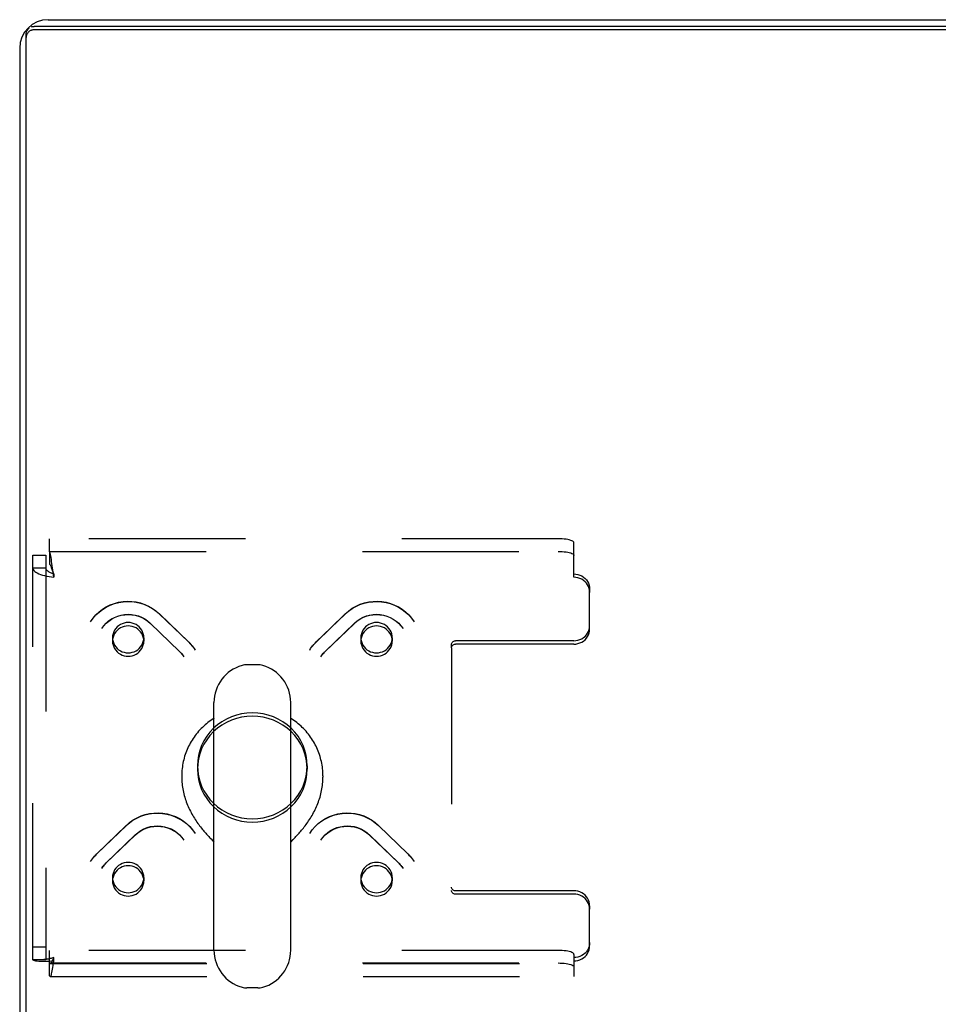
# Model space of a CAD drawing. Header units: inches. Extents: x 0 to 227, y 0 to 147.
# Tile 184 of 256: x 39.48 to 46.8, y 128.28 to 136.12. Entities that reach past the tile are written whole.
import ezdxf

# ---------------------------------------------------------------- set-up
doc = ezdxf.new("R2010")
doc.units = ezdxf.units.IN
doc.header["$LTSCALE"] = 12.466667
doc.header["$MEASUREMENT"] = 0
doc.linetypes.add('HIDDEN', pattern=[0.2, 0.1, -0.1])
doc.layers.get('0').update_dxf_attribs({"linetype": 'CONTINUOUS'})
doc.layers.add('DEFAULT_2', color=8, linetype='HIDDEN')

msp = doc.modelspace()

# ---------------------------------------------------------------- linework, layer by layer
at = {"color": 3, "linetype": 'Continuous'}
for p, q in [((39.7019, 136.1239), (99.2499, 136.1239)), ((99.3614, 136.0702), (39.5904, 136.0702)), ((39.4759, 135.8979), (39.4759, 124.3499))]:
    msp.add_line(p, q, dxfattribs=at)
at = {"color": 7, "linetype": 'Continuous'}
for p, q in [((39.5279, 124.2503), (39.5279, 136.0098)), ((99.3614, 136.0433), (39.5904, 136.0433)), ((41.3736, 130.9823), (41.2862, 130.9823)), ((41.0239, 128.7074), (41.0239, 130.6822)), ((41.6359, 128.7074), (41.6359, 130.6822)), ((40.7674, 130.0983), (40.7674, 130.0881)), ((41.8924, 130.0983), (41.8924, 130.0881)), ((41.6359, 129.57), (41.6542, 129.5891)), ((41.6542, 129.5891), (41.6649, 129.6004)), ((41.3736, 128.4073), (41.2862, 128.4073))]:
    msp.add_line(p, q, dxfattribs=at)
at = {"color": 3, "linetype": 'Continuous'}
for points in [[(39.5279, 136.0098), (39.5281, 136.0146), (39.5287, 136.0193), (39.5296, 136.0239), (39.531, 136.0285), (39.5327, 136.0329), (39.5347, 136.0372), (39.5371, 136.0414), (39.5398, 136.0453), (39.5429, 136.049), (39.5462, 136.0525), (39.5498, 136.0557), (39.5537, 136.0587)], [(39.5711, 136.0673), (39.5758, 136.0685), (39.5806, 136.0695), (39.5855, 136.07), (39.5904, 136.0702)]]:
    msp.add_lwpolyline(points, dxfattribs=at)
at = {"color": 7, "linetype": 'Continuous'}
for points in [[(39.531, 136.0016), (39.5296, 135.997), (39.5287, 135.9924), (39.5281, 135.9877), (39.5279, 135.9829)], [(39.5904, 136.0433), (39.5855, 136.0431), (39.5806, 136.0425), (39.5758, 136.0416), (39.5711, 136.0403), (39.5665, 136.0387), (39.562, 136.0367), (39.5578, 136.0344), (39.5537, 136.0318), (39.5498, 136.0288), (39.5462, 136.0256), (39.5429, 136.0221), (39.5398, 136.0184), (39.5371, 136.0145), (39.5347, 136.0103), (39.5327, 136.006), (39.531, 136.0016)], [(41.0239, 130.5562), (41.0231, 130.5557), (41.0108, 130.5477), (40.9988, 130.5394), (40.987, 130.5309), (40.9754, 130.522), (40.9641, 130.5129), (40.9531, 130.5034), (40.9423, 130.4937), (40.9317, 130.4837), (40.9215, 130.4735), (40.9115, 130.463), (40.9018, 130.4523), (40.8924, 130.4413), (40.8833, 130.43), (40.8745, 130.4186), (40.866, 130.4069), (40.8578, 130.395), (40.85, 130.383), (40.8425, 130.3707), (40.8353, 130.3583), (40.8285, 130.3456), (40.822, 130.3328), (40.8159, 130.3199), (40.8101, 130.3067), (40.8046, 130.2935), (40.7995, 130.2801), (40.7948, 130.2666), (40.7905, 130.253), (40.7865, 130.2393), (40.7829, 130.2254), (40.7797, 130.2115), (40.7768, 130.1975), (40.7743, 130.1835), (40.7722, 130.1694), (40.7705, 130.1552), (40.7691, 130.141), (40.7682, 130.1268), (40.7676, 130.1126), (40.7674, 130.0983)], [(41.8924, 130.0983), (41.8922, 130.1125), (41.8916, 130.1268), (41.8907, 130.141), (41.8893, 130.1552), (41.8876, 130.1693), (41.8855, 130.1835), (41.883, 130.1975), (41.8802, 130.2115), (41.8769, 130.2254), (41.8733, 130.2392), (41.8694, 130.2529), (41.865, 130.2666), (41.8603, 130.2801), (41.8552, 130.2934), (41.8498, 130.3067), (41.844, 130.3198), (41.8378, 130.3328), (41.8313, 130.3456), (41.8245, 130.3582), (41.8173, 130.3707), (41.8098, 130.3829), (41.802, 130.395), (41.7938, 130.4069), (41.7853, 130.4186), (41.7765, 130.43), (41.7674, 130.4413), (41.758, 130.4522), (41.7483, 130.463), (41.7384, 130.4735), (41.7281, 130.4837), (41.7176, 130.4937), (41.7067, 130.5034), (41.6957, 130.5129), (41.6844, 130.522), (41.6728, 130.5309), (41.661, 130.5395), (41.649, 130.5477), (41.6367, 130.5557), (41.6359, 130.5562)], [(40.7674, 130.0881), (40.7676, 130.0748), (40.7681, 130.0614), (40.7689, 130.048), (40.7701, 130.0346), (40.7716, 130.0212), (40.7734, 130.0078), (40.7755, 129.9944), (40.778, 129.9811), (40.7807, 129.9678), (40.7838, 129.9545), (40.7872, 129.9414), (40.7908, 129.9283), (40.7948, 129.9153), (40.7991, 129.9024), (40.8036, 129.8896), (40.8083, 129.877), (40.8134, 129.8645), (40.8186, 129.8521), (40.8241, 129.8399), (40.8298, 129.8279), (40.8357, 129.816), (40.8418, 129.8043), (40.8481, 129.7929), (40.8545, 129.7816), (40.8611, 129.7705), (40.8678, 129.7597), (40.8746, 129.749), (40.8815, 129.7386), (40.8884, 129.7285), (40.8954, 129.7185), (40.9025, 129.7089), (40.9096, 129.6994), (40.9166, 129.6903), (40.9237, 129.6813), (40.9307, 129.6727), (40.9376, 129.6643), (40.9445, 129.6561), (40.9513, 129.6482), (40.958, 129.6406), (40.9645, 129.6332), (40.9709, 129.6262), (40.9772, 129.6193), (40.9833, 129.6128), (40.9892, 129.6064), (40.9949, 129.6004), (41.0004, 129.5946), (41.0239, 129.57)], [(41.6649, 129.6004), (41.6707, 129.6065), (41.6766, 129.6128), (41.6827, 129.6194), (41.6889, 129.6262), (41.6953, 129.6333), (41.7019, 129.6406), (41.7086, 129.6483), (41.7153, 129.6561), (41.7222, 129.6643), (41.7292, 129.6727), (41.7362, 129.6814), (41.7432, 129.6903), (41.7503, 129.6995), (41.7574, 129.7089), (41.7644, 129.7186), (41.7714, 129.7285), (41.7784, 129.7387), (41.7853, 129.7491), (41.7921, 129.7597), (41.7988, 129.7706), (41.8053, 129.7816), (41.8117, 129.7929), (41.818, 129.8044), (41.8241, 129.8161), (41.83, 129.8279), (41.8357, 129.8399), (41.8412, 129.8522), (41.8465, 129.8645), (41.8515, 129.877), (41.8563, 129.8897), (41.8608, 129.9024), (41.865, 129.9153), (41.869, 129.9283), (41.8727, 129.9414), (41.876, 129.9546), (41.8791, 129.9678), (41.8819, 129.9811), (41.8843, 129.9944), (41.8865, 130.0078), (41.8883, 130.0212), (41.8898, 130.0346), (41.8909, 130.048), (41.8917, 130.0614), (41.8922, 130.0748), (41.8924, 130.0881)]]:
    msp.add_lwpolyline(points, dxfattribs=at)
at = {"color": 3, "linetype": 'Continuous'}
msp.add_arc((39.7019, 135.8979), 0.226, 90, 180, dxfattribs=at)
at = {"color": 7, "linetype": 'Continuous'}
for centre, radius, start, end in [((41.3299, 130.6823), 0.306, 105.63034, 180), ((41.2862, 130.8385), 0.1437, 90, 105.63034), ((41.3736, 130.8385), 0.1437, 74.36966, 90), ((41.3299, 130.6823), 0.306, 0, 74.36966), ((41.3299, 128.7073), 0.306, 180, 254.36966), ((41.3299, 128.7073), 0.306, 285.63034, 360), ((41.2862, 128.551), 0.1437, 254.36966, 270), ((41.3736, 128.551), 0.1437, 270, 285.63034)]:
    msp.add_arc(centre, radius, start, end, dxfattribs=at)
at = {"layer": 'DEFAULT_2', "color": 8, "linetype": 'HIDDEN'}
for p, q in [((39.7139, 131.8844), (39.7139, 131.9868)), ((43.7674, 131.9868), (39.7139, 131.9868)), ((43.8924, 131.6799), (43.8924, 131.9544)), ((39.5799, 128.6331), (39.5799, 131.8574)), ((39.5799, 131.8574), (39.6839, 131.8574)), ((39.6839, 131.8574), (39.6839, 128.6331)), ((39.7139, 131.8863), (43.7674, 131.8863)), ((39.7139, 131.8844), (39.7139, 131.784)), ((39.5799, 131.755), (39.6839, 131.755)), ((39.7414, 131.7231), (39.7375, 131.7542)), ((39.7446, 131.7137), (39.7375, 131.7348)), ((39.7446, 131.6982), (39.7414, 131.7231)), ((39.7469, 131.7068), (39.7446, 131.7137)), ((39.7469, 131.6799), (39.7446, 131.6982)), ((39.7469, 131.7068), (39.7469, 131.6799)), ((44.0174, 131.5861), (44.0174, 131.5592)), ((44.0174, 131.2677), (44.0174, 131.5592)), ((40.5878, 131.3894), (40.8208, 131.1644)), ((40.5894, 131.3874), (40.8224, 131.1623)), ((41.8374, 131.1623), (42.0704, 131.3874)), ((41.839, 131.1644), (42.072, 131.3894)), ((40.5156, 131.3146), (40.7485, 131.0896)), ((40.5171, 131.3126), (40.7501, 131.0876)), ((41.9097, 131.0876), (42.1427, 131.3126)), ((41.9113, 131.0896), (42.1442, 131.3146)), ((40.2154, 131.1986), (40.2154, 131.1716)), ((40.4654, 131.1986), (40.4654, 131.1716)), ((42.1945, 131.1986), (42.1945, 131.1716)), ((42.4445, 131.1986), (42.4445, 131.1716)), ((42.9174, 131.118), (42.9174, 131.1449)), ((43.8924, 131.1739), (42.9474, 131.1739)), ((43.8924, 131.1469), (42.9474, 131.1469)), ((42.9174, 131.118), (42.9174, 129.1837)), ((40.8924, 130.1778), (40.8924, 130.1508)), ((41.7674, 130.1778), (41.7674, 130.1508)), ((40.0913, 129.4757), (40.3242, 129.7007)), ((40.0929, 129.4777), (40.3258, 129.7027)), ((42.334, 129.7027), (42.567, 129.4777)), ((42.3356, 129.7007), (42.5686, 129.4757)), ((40.1636, 129.4009), (40.3965, 129.626)), ((40.1651, 129.4029), (40.3981, 129.6279)), ((42.2617, 129.6279), (42.4947, 129.4029)), ((42.2633, 129.626), (42.4963, 129.4009)), ((40.2154, 129.2869), (40.2154, 129.26)), ((40.4654, 129.2869), (40.4654, 129.26)), ((42.1945, 129.2869), (42.1945, 129.26)), ((42.4445, 129.2869), (42.4445, 129.26)), ((43.8924, 129.1816), (42.9474, 129.1816)), ((43.8924, 129.1547), (42.9474, 129.1547)), ((44.0174, 129.0609), (44.0174, 129.034)), ((44.0174, 128.7425), (44.0174, 129.034)), ((39.5799, 128.7355), (39.6839, 128.7355)), ((39.7139, 128.5037), (39.7139, 128.7065)), ((43.7674, 128.7065), (39.7139, 128.7065)), ((39.5799, 128.6331), (39.6839, 128.6331)), ((39.7469, 128.6218), (39.7469, 128.6487)), ((43.8924, 128.6742), (43.8924, 128.6218)), ((43.8924, 128.6218), (43.8924, 128.498)), ((39.7139, 128.6061), (43.7674, 128.6061)), ((39.7194, 128.602), (43.8924, 128.602)), ((39.7194, 128.498), (43.8924, 128.498))]:
    msp.add_line(p, q, dxfattribs=at)
for points in [[(43.8924, 131.9544), (43.8913, 131.9587), (43.8882, 131.9628), (43.8829, 131.9668), (43.8757, 131.9706), (43.8666, 131.9741), (43.8558, 131.9773), (43.8435, 131.9801), (43.8299, 131.9825), (43.8152, 131.9843), (43.7998, 131.9857), (43.7839, 131.9865), (43.7674, 131.9868)], [(39.7375, 131.7542), (39.7351, 131.7723), (39.7328, 131.7899), (39.7304, 131.8066), (39.7281, 131.8223), (39.7257, 131.8367), (39.7233, 131.8497), (39.721, 131.8611), (39.7186, 131.8708), (39.7163, 131.8786), (39.7139, 131.8844)], [(43.7674, 131.8863), (43.7839, 131.8861), (43.7998, 131.8852), (43.8152, 131.8839), (43.8299, 131.882), (43.8435, 131.8796), (43.8558, 131.8769), (43.8666, 131.8737), (43.8757, 131.8702), (43.8829, 131.8664), (43.8882, 131.8624), (43.8913, 131.8582), (43.8924, 131.854)], [(39.7375, 131.7348), (39.7351, 131.7417), (39.7328, 131.7483), (39.7304, 131.7546), (39.7281, 131.7605), (39.7257, 131.766), (39.7233, 131.7709), (39.721, 131.7752), (39.7186, 131.7788), (39.7163, 131.7818), (39.7139, 131.784)], [(39.5799, 131.755), (39.581, 131.7479), (39.5841, 131.7408), (39.5893, 131.7339), (39.5964, 131.7271), (39.6055, 131.7206), (39.6163, 131.7144), (39.6288, 131.7085), (39.6428, 131.703), (39.6581, 131.6979), (39.6745, 131.6933), (39.6918, 131.6892), (39.7097, 131.6855), (39.7282, 131.6824), (39.7469, 131.6799)], [(39.6839, 131.755), (39.6843, 131.7509), (39.6855, 131.7468), (39.6874, 131.7428), (39.6901, 131.7388), (39.6936, 131.7349), (39.6977, 131.7312), (39.7024, 131.7275), (39.7076, 131.724), (39.7134, 131.7207), (39.7196, 131.7175), (39.7261, 131.7146), (39.7329, 131.7118), (39.7399, 131.7092), (39.7469, 131.7068)], [(43.8924, 131.7068), (43.9089, 131.7058), (43.9248, 131.7027), (43.9402, 131.6976), (43.9549, 131.6906), (43.9685, 131.6819), (43.9808, 131.6715), (43.9916, 131.6596), (44.0007, 131.6464), (44.0079, 131.6323), (44.0132, 131.6173), (44.0163, 131.602), (44.0174, 131.5861)], [(44.0174, 131.5592), (44.0163, 131.575), (44.0132, 131.5904), (44.0079, 131.6054), (44.0007, 131.6195), (43.9916, 131.6327), (43.9808, 131.6445), (43.9685, 131.6549), (43.9549, 131.6637), (43.9402, 131.6707), (43.9248, 131.6758), (43.9089, 131.6788), (43.8924, 131.6799)], [(40.0407, 131.3254), (40.0606, 131.3537), (40.0834, 131.3799), (40.1088, 131.4039), (40.1365, 131.4252), (40.1663, 131.4438), (40.1977, 131.4594), (40.2306, 131.4718), (40.2645, 131.4809), (40.2992, 131.4867), (40.3343, 131.489), (40.3694, 131.4878), (40.4042, 131.4833), (40.4383, 131.4754), (40.4714, 131.4642), (40.5033, 131.4498), (40.5335, 131.4324), (40.5617, 131.4122), (40.5878, 131.3894)], [(40.0407, 131.3254), (40.0606, 131.3535), (40.0834, 131.3795), (40.1088, 131.4032), (40.1365, 131.4242), (40.1662, 131.4425), (40.1977, 131.4578), (40.2306, 131.47), (40.2647, 131.4789), (40.2994, 131.4845), (40.3346, 131.4868), (40.3699, 131.4857), (40.4048, 131.4811), (40.4391, 131.4732), (40.4725, 131.4621), (40.5045, 131.4478), (40.5349, 131.4304), (40.5633, 131.4102), (40.5894, 131.3874)], [(42.0704, 131.3874), (42.0965, 131.4102), (42.1249, 131.4304), (42.1553, 131.4477), (42.1872, 131.462), (42.2205, 131.4732), (42.2548, 131.4811), (42.2898, 131.4856), (42.325, 131.4868), (42.3602, 131.4846), (42.395, 131.479), (42.429, 131.47), (42.462, 131.4578), (42.4935, 131.4425), (42.5233, 131.4243), (42.551, 131.4032), (42.5764, 131.3796), (42.5992, 131.3535), (42.6192, 131.3254)], [(42.072, 131.3894), (42.0982, 131.4123), (42.1266, 131.4326), (42.1571, 131.4501), (42.1891, 131.4645), (42.2225, 131.4757), (42.2568, 131.4835), (42.2917, 131.488), (42.3269, 131.4889), (42.3619, 131.4865), (42.3966, 131.4806), (42.4304, 131.4714), (42.4631, 131.459), (42.4943, 131.4434), (42.5238, 131.4249), (42.5513, 131.4036), (42.5765, 131.3798), (42.5992, 131.3536), (42.6192, 131.3254)], [(40.1293, 131.271), (40.1454, 131.2931), (40.1639, 131.3134), (40.1847, 131.3316), (40.2075, 131.3475), (40.2319, 131.3607), (40.2577, 131.3712), (40.2845, 131.3788), (40.312, 131.3834), (40.3399, 131.385), (40.3677, 131.3836), (40.3952, 131.379), (40.422, 131.3716), (40.4477, 131.3612), (40.4721, 131.3482), (40.4948, 131.3325), (40.5156, 131.3146)], [(40.1293, 131.271), (40.1455, 131.2931), (40.1643, 131.3133), (40.1852, 131.3312), (40.2081, 131.3467), (40.2326, 131.3596), (40.2585, 131.3697), (40.2853, 131.377), (40.3129, 131.3814), (40.3408, 131.3829), (40.3686, 131.3814), (40.3962, 131.3769), (40.423, 131.3694), (40.4489, 131.3592), (40.4734, 131.3462), (40.4963, 131.3306), (40.5171, 131.3126)], [(42.1427, 131.3126), (42.1635, 131.3306), (42.1864, 131.3462), (42.2109, 131.3592), (42.2367, 131.3694), (42.2635, 131.3768), (42.291, 131.3813), (42.3189, 131.3829), (42.3468, 131.3815), (42.3743, 131.3771), (42.4012, 131.3698), (42.4271, 131.3596), (42.4516, 131.3467), (42.4746, 131.3312), (42.4955, 131.3133), (42.5143, 131.2932), (42.5305, 131.271)], [(42.1442, 131.3146), (42.1651, 131.3326), (42.1879, 131.3483), (42.2124, 131.3614), (42.2383, 131.3717), (42.2652, 131.3792), (42.2927, 131.3836), (42.3206, 131.385), (42.3485, 131.3834), (42.3759, 131.3787), (42.4027, 131.371), (42.4284, 131.3605), (42.4527, 131.3473), (42.4753, 131.3315), (42.496, 131.3133), (42.5144, 131.2931), (42.5305, 131.271)], [(40.3404, 131.3193), (40.324, 131.3183), (40.308, 131.3152), (40.2925, 131.3101), (40.2779, 131.3031), (40.2643, 131.2943), (40.252, 131.2839), (40.2412, 131.2721), (40.2321, 131.2589), (40.2249, 131.2448), (40.2196, 131.2298), (40.2164, 131.2143), (40.2154, 131.1986)], [(40.3404, 131.2924), (40.324, 131.2913), (40.308, 131.2883), (40.2925, 131.2832), (40.2779, 131.2762), (40.2643, 131.2674), (40.252, 131.257), (40.2412, 131.2451), (40.2321, 131.232), (40.2249, 131.2178), (40.2196, 131.2029), (40.2164, 131.1874), (40.2154, 131.1716)], [(40.4287, 131.2839), (40.4164, 131.2943), (40.4029, 131.3031), (40.3882, 131.3101), (40.3727, 131.3152), (40.3567, 131.3183), (40.3404, 131.3193)], [(40.4287, 131.257), (40.4164, 131.2674), (40.4029, 131.2762), (40.3882, 131.2832), (40.3727, 131.2883), (40.3567, 131.2913), (40.3404, 131.2924)], [(42.3195, 131.3193), (42.3032, 131.3183), (42.2871, 131.3152), (42.2716, 131.3101), (42.257, 131.3031), (42.2434, 131.2943), (42.2311, 131.2839)], [(42.3195, 131.2924), (42.3032, 131.2913), (42.2871, 131.2883), (42.2716, 131.2832), (42.257, 131.2762), (42.2434, 131.2674), (42.2311, 131.257)], [(42.4445, 131.1986), (42.4434, 131.2143), (42.4402, 131.2298), (42.435, 131.2448), (42.4277, 131.2589), (42.4186, 131.2721), (42.4079, 131.2839), (42.3956, 131.2943), (42.382, 131.3031), (42.3673, 131.3101), (42.3518, 131.3152), (42.3358, 131.3183), (42.3195, 131.3193)], [(42.4445, 131.1716), (42.4434, 131.1874), (42.4402, 131.2029), (42.435, 131.2178), (42.4277, 131.232), (42.4186, 131.2451), (42.4079, 131.257), (42.3956, 131.2674), (42.382, 131.2762), (42.3673, 131.2832), (42.3518, 131.2883), (42.3358, 131.2913), (42.3195, 131.2924)], [(43.8924, 131.1739), (43.9089, 131.1749), (43.9248, 131.178), (43.9402, 131.1831), (43.9549, 131.19), (43.9685, 131.1988), (43.9808, 131.2092), (43.9916, 131.2211), (44.0007, 131.2342), (44.0079, 131.2484), (44.0132, 131.2634), (44.0163, 131.2787), (44.0174, 131.2946)], [(40.4654, 131.1986), (40.4643, 131.2143), (40.4611, 131.2298), (40.4558, 131.2448), (40.4486, 131.2589), (40.4396, 131.2719), (40.4287, 131.2839)], [(40.4654, 131.1716), (40.4643, 131.1874), (40.4611, 131.2029), (40.4558, 131.2178), (40.4486, 131.232), (40.4396, 131.245), (40.4287, 131.257)], [(42.2311, 131.2839), (42.2202, 131.2719), (42.2112, 131.2589), (42.204, 131.2448), (42.1987, 131.2298), (42.1956, 131.2143), (42.1945, 131.1986)], [(42.2311, 131.257), (42.2202, 131.245), (42.2112, 131.232), (42.204, 131.2178), (42.1987, 131.2029), (42.1956, 131.1874), (42.1945, 131.1716)], [(43.8924, 131.1469), (43.9089, 131.148), (43.9248, 131.1511), (43.9402, 131.1562), (43.9549, 131.1631), (43.9685, 131.1719), (43.9808, 131.1823), (43.9916, 131.1942), (44.0007, 131.2073), (44.0079, 131.2215), (44.0132, 131.2364), (44.0163, 131.2518), (44.0174, 131.2677)], [(40.2154, 131.1986), (40.2164, 131.1828), (40.2196, 131.1673), (40.2249, 131.1524), (40.2321, 131.1382), (40.2412, 131.1251), (40.252, 131.1132)], [(40.2154, 131.1716), (40.2164, 131.1559), (40.2196, 131.1404), (40.2249, 131.1254), (40.2321, 131.1113), (40.2412, 131.0981), (40.252, 131.0863)], [(40.3404, 131.0778), (40.3568, 131.0789), (40.3727, 131.0819), (40.3882, 131.087), (40.4029, 131.094), (40.4164, 131.1028), (40.4287, 131.1132), (40.4395, 131.1251), (40.4486, 131.1382), (40.4558, 131.1524), (40.4611, 131.1673), (40.4643, 131.1828), (40.4654, 131.1986)], [(40.3404, 131.0509), (40.3568, 131.052), (40.3727, 131.055), (40.3882, 131.0601), (40.4029, 131.0671), (40.4164, 131.0759), (40.4287, 131.0863), (40.4395, 131.0981), (40.4486, 131.1113), (40.4558, 131.1254), (40.4611, 131.1404), (40.4643, 131.1559), (40.4654, 131.1716)], [(40.8208, 131.1644), (40.8305, 131.1546), (40.8399, 131.1444), (40.8488, 131.1339), (40.8573, 131.123), (40.8654, 131.1119), (40.873, 131.1004)], [(40.8224, 131.1623), (40.8319, 131.1528), (40.8409, 131.143), (40.8496, 131.1328), (40.8578, 131.1223), (40.8656, 131.1115)], [(41.7868, 131.1004), (41.7944, 131.1119), (41.8025, 131.123), (41.811, 131.1339), (41.8199, 131.1444), (41.8293, 131.1546), (41.839, 131.1644)], [(41.7942, 131.1115), (41.802, 131.1223), (41.8102, 131.1328), (41.8189, 131.143), (41.828, 131.1528), (41.8374, 131.1623)], [(42.1945, 131.1986), (42.1956, 131.1828), (42.1987, 131.1673), (42.204, 131.1524), (42.2112, 131.1382), (42.2203, 131.1251), (42.2311, 131.1132), (42.2434, 131.1028), (42.257, 131.094), (42.2716, 131.087), (42.2871, 131.0819), (42.303, 131.0789), (42.3195, 131.0778)], [(42.1945, 131.1716), (42.1956, 131.1559), (42.1987, 131.1404), (42.204, 131.1254), (42.2112, 131.1113), (42.2203, 131.0981), (42.2311, 131.0863), (42.2434, 131.0759), (42.257, 131.0671), (42.2716, 131.0601), (42.2871, 131.055), (42.303, 131.052), (42.3195, 131.0509)], [(42.4079, 131.1132), (42.4186, 131.1251), (42.4277, 131.1382), (42.435, 131.1524), (42.4402, 131.1673), (42.4434, 131.1828), (42.4445, 131.1986)], [(42.4079, 131.0863), (42.4186, 131.0981), (42.4277, 131.1113), (42.435, 131.1254), (42.4402, 131.1404), (42.4434, 131.1559), (42.4445, 131.1716)], [(42.9174, 131.1449), (42.918, 131.1506), (42.9197, 131.156), (42.9225, 131.161), (42.9262, 131.1654), (42.9308, 131.169), (42.9359, 131.1717), (42.9415, 131.1733), (42.9474, 131.1739)], [(42.9174, 131.118), (42.918, 131.1237), (42.9197, 131.1291), (42.9225, 131.1341), (42.9262, 131.1385), (42.9308, 131.1421), (42.9359, 131.1447), (42.9415, 131.1464), (42.9474, 131.1469)], [(40.252, 131.1132), (40.2644, 131.1027), (40.2779, 131.094), (40.2925, 131.087), (40.308, 131.0819), (40.3239, 131.0789), (40.3404, 131.0778)], [(40.252, 131.0863), (40.2644, 131.0758), (40.2779, 131.0671), (40.2925, 131.0601), (40.308, 131.055), (40.3239, 131.052), (40.3404, 131.0509)], [(40.7485, 131.0896), (40.7552, 131.0829), (40.7616, 131.0759), (40.7677, 131.0688), (40.7736, 131.0614), (40.7791, 131.0538), (40.7844, 131.046)], [(40.7501, 131.0876), (40.7565, 131.0812), (40.7626, 131.0746), (40.7684, 131.0678), (40.774, 131.0607), (40.7793, 131.0534)], [(41.8755, 131.046), (41.8807, 131.0538), (41.8862, 131.0614), (41.8921, 131.0688), (41.8982, 131.0759), (41.9046, 131.0829), (41.9113, 131.0896)], [(41.8805, 131.0534), (41.8858, 131.0607), (41.8914, 131.0678), (41.8972, 131.0746), (41.9034, 131.0812), (41.9097, 131.0876)], [(42.3195, 131.0778), (42.3359, 131.0789), (42.3518, 131.0819), (42.3673, 131.087), (42.382, 131.094), (42.3954, 131.1027), (42.4079, 131.1132)], [(42.3195, 131.0509), (42.3359, 131.052), (42.3518, 131.055), (42.3673, 131.0601), (42.382, 131.0671), (42.3954, 131.0758), (42.4079, 131.0863)], [(41.3299, 130.6003), (41.2868, 130.5983), (41.2446, 130.5922), (41.2029, 130.5821), (41.1625, 130.5682), (41.1237, 130.5504), (41.0868, 130.5291), (41.0524, 130.5044), (41.0206, 130.4766), (40.9917, 130.4458), (40.9661, 130.4125), (40.9441, 130.377), (40.9257, 130.3395), (40.9113, 130.3004), (40.9008, 130.2602), (40.8945, 130.2192), (40.8924, 130.1778)], [(41.7674, 130.1778), (41.7653, 130.2192), (41.759, 130.2602), (41.7486, 130.3004), (41.7341, 130.3395), (41.7157, 130.377), (41.6937, 130.4125), (41.6681, 130.4458), (41.6393, 130.4766), (41.6074, 130.5044), (41.573, 130.5291), (41.5361, 130.5504), (41.4973, 130.5682), (41.4569, 130.5821), (41.4153, 130.5922), (41.373, 130.5983), (41.3299, 130.6003)], [(41.3299, 130.5734), (41.2868, 130.5714), (41.2446, 130.5653), (41.2029, 130.5552), (41.1625, 130.5413), (41.1237, 130.5235), (41.0868, 130.5022), (41.0524, 130.4775), (41.0206, 130.4497), (40.9917, 130.4189), (40.9661, 130.3856), (40.9441, 130.35), (40.9257, 130.3126), (40.9113, 130.2735), (40.9008, 130.2333), (40.8945, 130.1923), (40.8924, 130.1508)], [(41.7674, 130.1508), (41.7653, 130.1923), (41.759, 130.2333), (41.7486, 130.2735), (41.7341, 130.3126), (41.7157, 130.35), (41.6937, 130.3856), (41.6681, 130.4189), (41.6393, 130.4497), (41.6074, 130.4775), (41.573, 130.5022), (41.5361, 130.5235), (41.4973, 130.5413), (41.4569, 130.5552), (41.4153, 130.5653), (41.373, 130.5714), (41.3299, 130.5734)], [(40.8924, 130.1778), (40.8945, 130.1363), (40.9008, 130.0953), (40.9113, 130.0551), (40.9257, 130.016), (40.9441, 129.9786), (40.9661, 129.943), (40.9917, 129.9097), (41.0206, 129.8789), (41.0524, 129.8511), (41.0868, 129.8264), (41.1237, 129.8051), (41.1625, 129.7873), (41.2029, 129.7734), (41.2446, 129.7633), (41.2868, 129.7572), (41.3299, 129.7552)], [(40.8924, 130.1508), (40.8945, 130.1094), (40.9008, 130.0684), (40.9113, 130.0282), (40.9257, 129.9891), (40.9441, 129.9516), (40.9661, 129.9161), (40.9917, 129.8828), (41.0206, 129.852), (41.0524, 129.8242), (41.0868, 129.7995), (41.1237, 129.7782), (41.1625, 129.7604), (41.2029, 129.7465), (41.2446, 129.7364), (41.2868, 129.7303), (41.3299, 129.7282)], [(41.3299, 129.7552), (41.373, 129.7572), (41.4153, 129.7633), (41.4569, 129.7734), (41.4973, 129.7873), (41.5361, 129.8051), (41.573, 129.8264), (41.6074, 129.8511), (41.6393, 129.8789), (41.6681, 129.9097), (41.6937, 129.943), (41.7157, 129.9786), (41.7341, 130.016), (41.7486, 130.0551), (41.759, 130.0953), (41.7653, 130.1363), (41.7674, 130.1778)], [(41.3299, 129.7282), (41.373, 129.7303), (41.4153, 129.7364), (41.4569, 129.7465), (41.4973, 129.7604), (41.5361, 129.7782), (41.573, 129.7995), (41.6074, 129.8242), (41.6393, 129.852), (41.6681, 129.8828), (41.6937, 129.9161), (41.7157, 129.9516), (41.7341, 129.9891), (41.7486, 130.0282), (41.759, 130.0684), (41.7653, 130.1094), (41.7674, 130.1508)], [(40.3242, 129.7007), (40.3504, 129.7235), (40.3788, 129.7437), (40.4091, 129.7611), (40.4411, 129.7754), (40.4744, 129.7865), (40.5087, 129.7944), (40.5436, 129.799), (40.5789, 129.8001), (40.614, 129.7979), (40.6488, 129.7923), (40.6829, 129.7834), (40.7158, 129.7712), (40.7473, 129.7559), (40.7771, 129.7376), (40.8048, 129.7165), (40.8302, 129.6929), (40.853, 129.6669), (40.873, 129.6388)], [(40.3258, 129.7027), (40.352, 129.7256), (40.3805, 129.7459), (40.4109, 129.7634), (40.443, 129.7778), (40.4763, 129.789), (40.5107, 129.7968), (40.5456, 129.8013), (40.5807, 129.8023), (40.6158, 129.7998), (40.6504, 129.794), (40.6842, 129.7848), (40.7169, 129.7723), (40.7482, 129.7567), (40.7777, 129.7382), (40.8051, 129.7169), (40.8304, 129.6931), (40.853, 129.667), (40.873, 129.6388)], [(41.7868, 129.6388), (41.8068, 129.667), (41.8296, 129.6932), (41.855, 129.7172), (41.8827, 129.7386), (41.9124, 129.7572), (41.9439, 129.7727), (41.9767, 129.7851), (42.0107, 129.7942), (42.0454, 129.8), (42.0804, 129.8023), (42.1155, 129.8012), (42.1503, 129.7966), (42.1845, 129.7887), (42.2176, 129.7775), (42.2494, 129.7631), (42.2796, 129.7458), (42.3079, 129.7256), (42.334, 129.7027)], [(41.7868, 129.6388), (41.8068, 129.6669), (41.8296, 129.6929), (41.855, 129.7165), (41.8827, 129.7376), (41.9124, 129.7558), (41.9439, 129.7711), (41.9768, 129.7833), (42.0108, 129.7923), (42.0456, 129.7979), (42.0808, 129.8001), (42.116, 129.799), (42.151, 129.7945), (42.1853, 129.7866), (42.2186, 129.7754), (42.2506, 129.7611), (42.281, 129.7438), (42.3094, 129.7236), (42.3356, 129.7007)], [(40.3965, 129.626), (40.4174, 129.6439), (40.4402, 129.6595), (40.4647, 129.6725), (40.4905, 129.6827), (40.5173, 129.6902), (40.5449, 129.6947), (40.5727, 129.6962), (40.6006, 129.6948), (40.6282, 129.6904), (40.655, 129.6831), (40.6809, 129.673), (40.7055, 129.6601), (40.7284, 129.6446), (40.7494, 129.6267), (40.7681, 129.6065), (40.7844, 129.5843)], [(40.3981, 129.6279), (40.4189, 129.6459), (40.4417, 129.6616), (40.4663, 129.6747), (40.4921, 129.6851), (40.519, 129.6925), (40.5466, 129.697), (40.5745, 129.6984), (40.6023, 129.6967), (40.6298, 129.692), (40.6565, 129.6844), (40.6822, 129.6738), (40.7065, 129.6606), (40.7291, 129.6448), (40.7498, 129.6267), (40.7683, 129.6064), (40.7844, 129.5843)], [(41.8755, 129.5843), (41.8916, 129.6065), (41.9101, 129.6268), (41.9309, 129.645), (41.9536, 129.6608), (41.9781, 129.674), (42.0038, 129.6845), (42.0307, 129.6922), (42.0582, 129.6968), (42.086, 129.6984), (42.1139, 129.6969), (42.1413, 129.6924), (42.1681, 129.6849), (42.1939, 129.6746), (42.2182, 129.6615), (42.2409, 129.6459), (42.2617, 129.6279)], [(41.8755, 129.5843), (41.8917, 129.6065), (41.9104, 129.6266), (41.9314, 129.6445), (41.9543, 129.66), (41.9788, 129.6729), (42.0046, 129.6831), (42.0315, 129.6904), (42.059, 129.6948), (42.0869, 129.6962), (42.1148, 129.6947), (42.1423, 129.6902), (42.1692, 129.6828), (42.195, 129.6725), (42.2195, 129.6595), (42.2424, 129.644), (42.2633, 129.626)], [(40.0407, 129.4138), (40.0483, 129.4252), (40.0563, 129.4364), (40.0648, 129.4472), (40.0738, 129.4577), (40.0831, 129.4679), (40.0929, 129.4777)], [(40.048, 129.4249), (40.0558, 129.4357), (40.0641, 129.4462), (40.0727, 129.4563), (40.0818, 129.4662), (40.0913, 129.4757)], [(40.1293, 129.3593), (40.1345, 129.3671), (40.1401, 129.3747), (40.1459, 129.3821), (40.1521, 129.3893), (40.1585, 129.3962), (40.1651, 129.4029)], [(40.3404, 129.4076), (40.3239, 129.4066), (40.308, 129.4035), (40.2925, 129.3984), (40.2779, 129.3914), (40.2644, 129.3827), (40.252, 129.3723)], [(40.4654, 129.2869), (40.4643, 129.3026), (40.4611, 129.3181), (40.4558, 129.3331), (40.4486, 129.3472), (40.4395, 129.3604), (40.4287, 129.3723), (40.4164, 129.3827), (40.4029, 129.3914), (40.3882, 129.3984), (40.3727, 129.4035), (40.3568, 129.4066), (40.3404, 129.4076)], [(42.3195, 129.4076), (42.303, 129.4066), (42.2871, 129.4035), (42.2716, 129.3984), (42.257, 129.3914), (42.2434, 129.3827), (42.2311, 129.3723), (42.2203, 129.3604), (42.2112, 129.3472), (42.204, 129.3331), (42.1987, 129.3181), (42.1956, 129.3026), (42.1945, 129.2869)], [(42.4079, 129.3723), (42.3954, 129.3827), (42.382, 129.3914), (42.3673, 129.3984), (42.3518, 129.4035), (42.3359, 129.4066), (42.3195, 129.4076)], [(42.4947, 129.4029), (42.5014, 129.3962), (42.5078, 129.3893), (42.5139, 129.3821), (42.5197, 129.3747), (42.5253, 129.3671), (42.5305, 129.3593)], [(42.567, 129.4777), (42.5767, 129.4679), (42.5861, 129.4577), (42.595, 129.4472), (42.6035, 129.4364), (42.6116, 129.4252), (42.6192, 129.4138)], [(42.5686, 129.4757), (42.578, 129.4662), (42.5871, 129.4563), (42.5957, 129.4462), (42.604, 129.4357), (42.6118, 129.4249)], [(40.1343, 129.3668), (40.1396, 129.374), (40.1452, 129.3811), (40.1511, 129.3879), (40.1572, 129.3946), (40.1636, 129.4009)], [(40.252, 129.3723), (40.2412, 129.3604), (40.2321, 129.3472), (40.2249, 129.3331), (40.2196, 129.3181), (40.2164, 129.3026), (40.2154, 129.2869)], [(40.252, 129.3453), (40.2412, 129.3335), (40.2321, 129.3203), (40.2249, 129.3062), (40.2196, 129.2912), (40.2164, 129.2757), (40.2154, 129.26)], [(40.3404, 129.3807), (40.3239, 129.3796), (40.308, 129.3766), (40.2925, 129.3715), (40.2779, 129.3645), (40.2644, 129.3558), (40.252, 129.3453)], [(40.4654, 129.26), (40.4643, 129.2757), (40.4611, 129.2912), (40.4558, 129.3062), (40.4486, 129.3203), (40.4395, 129.3335), (40.4287, 129.3453), (40.4164, 129.3557), (40.4029, 129.3645), (40.3882, 129.3715), (40.3727, 129.3766), (40.3568, 129.3796), (40.3404, 129.3807)], [(42.3195, 129.3807), (42.303, 129.3796), (42.2871, 129.3766), (42.2716, 129.3715), (42.257, 129.3645), (42.2434, 129.3557), (42.2311, 129.3453), (42.2203, 129.3335), (42.2112, 129.3203), (42.204, 129.3062), (42.1987, 129.2912), (42.1956, 129.2757), (42.1945, 129.26)], [(42.4079, 129.3453), (42.3954, 129.3558), (42.382, 129.3645), (42.3673, 129.3715), (42.3518, 129.3766), (42.3359, 129.3796), (42.3195, 129.3807)], [(42.4445, 129.2869), (42.4434, 129.3026), (42.4402, 129.3181), (42.435, 129.3331), (42.4277, 129.3472), (42.4186, 129.3604), (42.4079, 129.3723)], [(42.4445, 129.26), (42.4434, 129.2757), (42.4402, 129.2912), (42.435, 129.3062), (42.4277, 129.3203), (42.4186, 129.3335), (42.4079, 129.3453)], [(42.4963, 129.4009), (42.5026, 129.3946), (42.5087, 129.3879), (42.5146, 129.3811), (42.5202, 129.374), (42.5255, 129.3668)], [(40.2154, 129.2869), (40.2164, 129.2711), (40.2196, 129.2556), (40.2249, 129.2407), (40.2321, 129.2265), (40.2412, 129.2134), (40.252, 129.2015), (40.2643, 129.1911), (40.2779, 129.1823), (40.2925, 129.1753), (40.308, 129.1703), (40.324, 129.1672), (40.3404, 129.1661)], [(40.2154, 129.26), (40.2164, 129.2442), (40.2196, 129.2287), (40.2249, 129.2138), (40.2321, 129.1996), (40.2412, 129.1865), (40.252, 129.1746), (40.2643, 129.1642), (40.2779, 129.1554), (40.2925, 129.1484), (40.308, 129.1433), (40.324, 129.1403), (40.3404, 129.1392)], [(40.4287, 129.2015), (40.4396, 129.2135), (40.4486, 129.2265), (40.4558, 129.2407), (40.4611, 129.2556), (40.4643, 129.2711), (40.4654, 129.2869)], [(40.4287, 129.1746), (40.4396, 129.1866), (40.4486, 129.1996), (40.4558, 129.2138), (40.4611, 129.2287), (40.4643, 129.2442), (40.4654, 129.26)], [(42.1945, 129.2869), (42.1956, 129.2711), (42.1987, 129.2556), (42.204, 129.2407), (42.2112, 129.2265), (42.2202, 129.2135), (42.2311, 129.2015)], [(42.1945, 129.26), (42.1956, 129.2442), (42.1987, 129.2287), (42.204, 129.2138), (42.2112, 129.1996), (42.2202, 129.1866), (42.2311, 129.1746)], [(42.3195, 129.1661), (42.3358, 129.1672), (42.3518, 129.1703), (42.3673, 129.1753), (42.382, 129.1823), (42.3956, 129.1911), (42.4079, 129.2015), (42.4186, 129.2134), (42.4277, 129.2265), (42.435, 129.2407), (42.4402, 129.2556), (42.4434, 129.2711), (42.4445, 129.2869)], [(42.3195, 129.1392), (42.3358, 129.1403), (42.3518, 129.1433), (42.3673, 129.1484), (42.382, 129.1554), (42.3956, 129.1642), (42.4079, 129.1746), (42.4186, 129.1865), (42.4277, 129.1996), (42.435, 129.2138), (42.4402, 129.2287), (42.4434, 129.2442), (42.4445, 129.26)], [(40.3404, 129.1661), (40.3567, 129.1672), (40.3727, 129.1703), (40.3882, 129.1753), (40.4029, 129.1823), (40.4164, 129.1911), (40.4287, 129.2015)], [(40.3404, 129.1392), (40.3567, 129.1403), (40.3727, 129.1433), (40.3882, 129.1484), (40.4029, 129.1554), (40.4164, 129.1642), (40.4287, 129.1746)], [(42.2311, 129.2015), (42.2434, 129.1911), (42.257, 129.1823), (42.2716, 129.1753), (42.2871, 129.1703), (42.3032, 129.1672), (42.3195, 129.1661)], [(42.2311, 129.1746), (42.2434, 129.1642), (42.257, 129.1554), (42.2716, 129.1484), (42.2871, 129.1433), (42.3032, 129.1403), (42.3195, 129.1392)], [(42.9474, 129.1816), (42.9415, 129.1822), (42.9359, 129.1838), (42.9308, 129.1865), (42.9262, 129.1901), (42.9225, 129.1945), (42.9197, 129.1995), (42.918, 129.2049), (42.9174, 129.2106)], [(42.9474, 129.1547), (42.9415, 129.1553), (42.9359, 129.1569), (42.9308, 129.1596), (42.9262, 129.1632), (42.9225, 129.1676), (42.9197, 129.1726), (42.918, 129.1779), (42.9174, 129.1837)], [(44.0174, 129.0609), (44.0163, 129.0768), (44.0132, 129.0922), (44.0079, 129.1071), (44.0007, 129.1213), (43.9916, 129.1344), (43.9808, 129.1463), (43.9685, 129.1567), (43.9549, 129.1655), (43.9402, 129.1724), (43.9248, 129.1775), (43.9089, 129.1806), (43.8924, 129.1816)], [(44.0174, 129.034), (44.0163, 129.0499), (44.0132, 129.0652), (44.0079, 129.0802), (44.0007, 129.0944), (43.9916, 129.1075), (43.9808, 129.1194), (43.9685, 129.1298), (43.9549, 129.1385), (43.9402, 129.1455), (43.9248, 129.1506), (43.9089, 129.1537), (43.8924, 129.1547)], [(43.8924, 128.6742), (43.8913, 128.6784), (43.8882, 128.6825), (43.8829, 128.6865), (43.8757, 128.6903), (43.8666, 128.6938), (43.8558, 128.697), (43.8435, 128.6998), (43.8299, 128.7022), (43.8152, 128.704), (43.7998, 128.7054), (43.7839, 128.7062), (43.7674, 128.7065)], [(44.0174, 128.7694), (44.0163, 128.7535), (44.0132, 128.7382), (44.0079, 128.7232), (44.0007, 128.7091), (43.9916, 128.6959), (43.9808, 128.6841), (43.9685, 128.6737), (43.9549, 128.6649), (43.9402, 128.6579), (43.9248, 128.6528), (43.9089, 128.6498), (43.8924, 128.6487)], [(43.8924, 128.6218), (43.9089, 128.6228), (43.9248, 128.6259), (43.9402, 128.631), (43.9549, 128.638), (43.9685, 128.6467), (43.9808, 128.6571), (43.9916, 128.669), (44.0007, 128.6821), (44.0079, 128.6963), (44.0132, 128.7113), (44.0163, 128.7266), (44.0174, 128.7425)], [(39.7469, 128.6218), (39.7282, 128.6198), (39.7097, 128.6183), (39.6918, 128.6174), (39.6745, 128.6169), (39.6581, 128.617), (39.6428, 128.6175), (39.6288, 128.6185), (39.6163, 128.6198), (39.6055, 128.6215), (39.5964, 128.6235), (39.5893, 128.6257), (39.5841, 128.6281), (39.581, 128.6306), (39.5799, 128.6331)], [(39.6963, 128.6364), (39.6909, 128.6354), (39.6855, 128.6346), (39.6806, 128.634), (39.6765, 128.6336), (39.6731, 128.6333), (39.6706, 128.6332), (39.6691, 128.6331), (39.6685, 128.6331)], [(39.6936, 128.6358), (39.6901, 128.6352), (39.6874, 128.6346), (39.6855, 128.634), (39.6843, 128.6336), (39.6839, 128.6331)], [(39.7469, 128.6487), (39.7399, 128.6465), (39.7329, 128.6445), (39.7261, 128.6428), (39.7196, 128.6412), (39.7134, 128.6398), (39.7076, 128.6386), (39.7024, 128.6375), (39.6977, 128.6366), (39.6936, 128.6358)], [(39.7194, 128.602), (39.721, 128.6022), (39.7233, 128.6031), (39.7257, 128.6048), (39.7281, 128.6073), (39.7304, 128.6104), (39.7328, 128.6143), (39.7351, 128.6188), (39.7375, 128.6239), (39.7398, 128.6295), (39.7422, 128.6356), (39.7446, 128.642), (39.7469, 128.6487)], [(39.7194, 128.498), (39.721, 128.4985), (39.7233, 128.5009), (39.7257, 128.5054), (39.7281, 128.5119), (39.7304, 128.5204), (39.7328, 128.5306), (39.7351, 128.5426), (39.7375, 128.5561), (39.7398, 128.5709), (39.7422, 128.587), (39.7446, 128.604), (39.7469, 128.6218)], [(39.7139, 128.6041), (39.7163, 128.6027), (39.7186, 128.602), (39.7194, 128.602)], [(43.7674, 128.6061), (43.7839, 128.6058), (43.7998, 128.6049), (43.8152, 128.6036), (43.8299, 128.6017), (43.8435, 128.5994), (43.8558, 128.5966), (43.8666, 128.5934), (43.8757, 128.5899), (43.8829, 128.5861), (43.8882, 128.5821), (43.8913, 128.578), (43.8924, 128.5737)], [(39.7139, 128.5037), (39.7163, 128.4999), (39.7186, 128.4981), (39.7194, 128.498)]]:
    msp.add_lwpolyline(points, dxfattribs=at)

doc.saveas('drawing.dxf')
